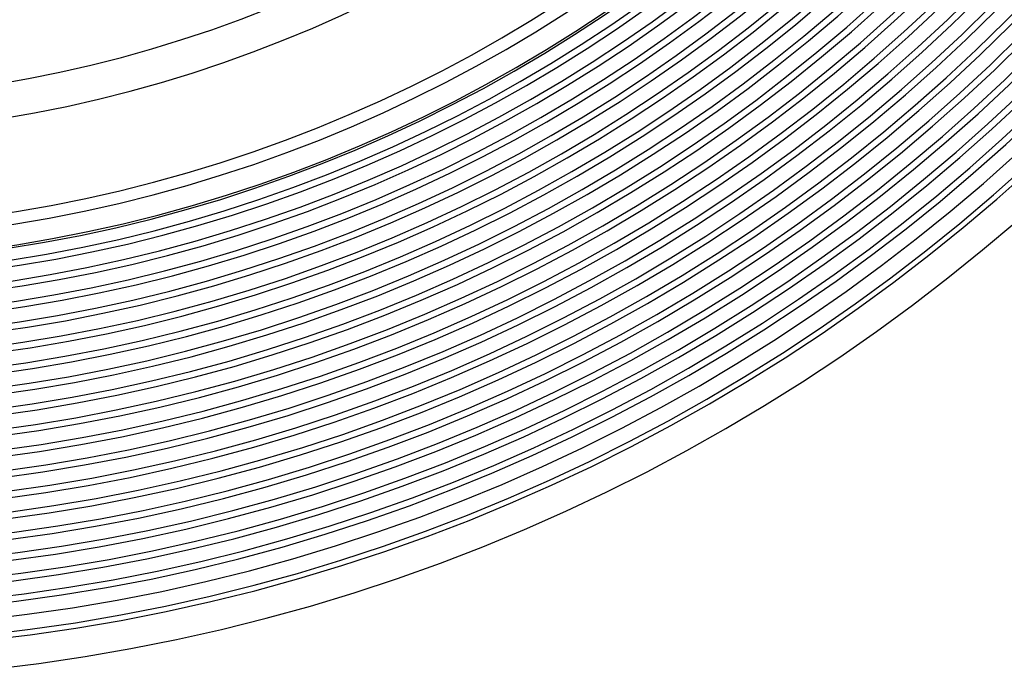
# Model space of a CAD drawing. Header units: millimetres. Extents: x -258 to 258, y -258 to 258.
# Tile 32 of 71: x 27 to 139, y -215 to -139. Entities that reach past the tile are written whole.
import ezdxf

# ---------------------------------------------------------------- set-up
doc = ezdxf.new("R2010")
doc.units = ezdxf.units.MM
doc.layers.add('HIDDEN', color=7, linetype='Continuous')
doc.layers.add('THICK', color=7, linetype='Continuous')

msp = doc.modelspace()

# ---------------------------------------------------------------- linework, layer by layer
at = {"layer": 'HIDDEN'}
for radius, start, end in [(207.62, 180, 0), (205.25, 180, 0), (202.88, 180, 0), (200.5, 180, 0), (198.12, 180, 0), (195.75, 180, 0), (193.38, 180, 0), (191, 180, 0), (188.62, 270.1103, 359.8898), (186.25, 270.1745, 359.8254), (183.88, 270.222, 359.778), (181.5, 270.2619, 359.7381), (179.12, 270.2973, 359.7026), (176.75, 270.3298, 359.6702), (174.38, 270.3602, 359.6398), (172, 270.3889, 359.6111), (169.62, 270.4164, 359.5836), (167.25, 270.4429, 359.5571), (164.88, 270.4686, 359.5313), (211, 270.3748, 359.6252)]:
    msp.add_arc((0, 0), radius, start, end, dxfattribs=at)
at = {"layer": 'THICK'}
for radius, start, end in [(187.88, 180, 0), (185.5, 180, 0), (183.12, 180, 0), (180.75, 180, 0), (178.38, 180, 0), (176, 180, 0), (173.62, 180, 0), (171.25, 180, 0), (168.88, 180, 0), (167.5, 180, 0), (190.25, 270.1225, 359.8776), (192.62, 270.1781, 359.8219), (195, 270.2172, 359.7827), (197.38, 270.248, 359.752), (199.75, 270.2733, 359.7267), (202.12, 270.2947, 359.7053), (204.5, 270.3131, 359.6869), (206.88, 270.329, 359.671), (209.25, 270.343, 359.657), (211.62, 270.3553, 359.6447), (215, 270.5322, 359.4678), (163.5, 270.7, 359.3), (152.75, 270.7493, 359.2507), (148.75, 270.7694, 359.2306)]:
    msp.add_arc((0, 0), radius, start, end, dxfattribs=at)

doc.saveas('drawing.dxf')
